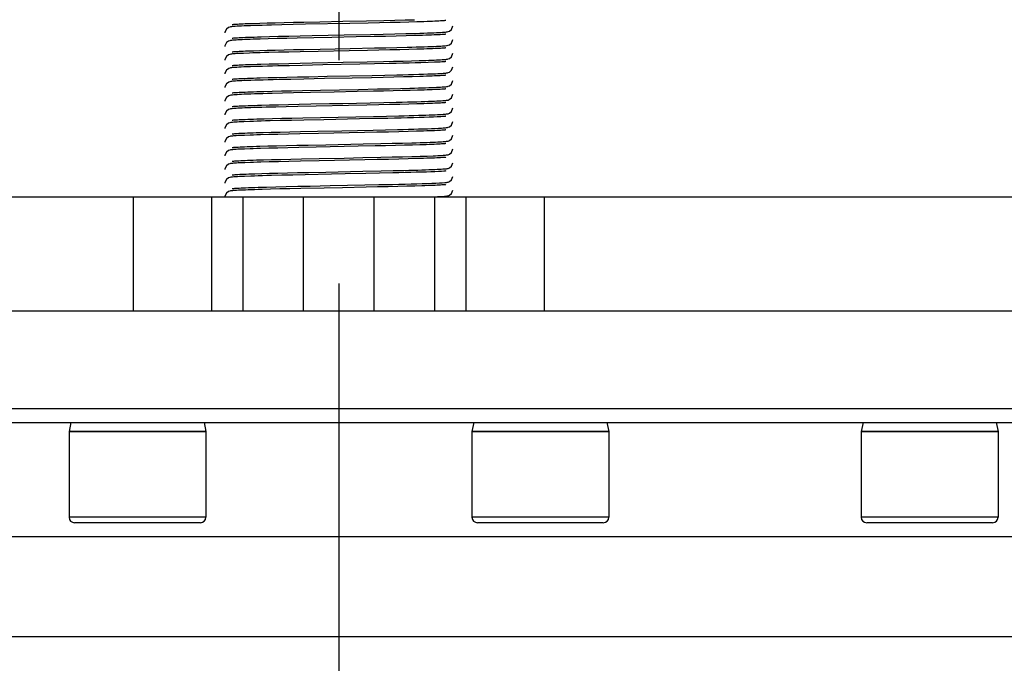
# Model space of a CAD drawing. Header units: millimetres. Extents: x 0 to 11890, y 0 to 8410.
# Tile 5 of 190: x 3650 to 3866, y 5103 to 5244. Entities that reach past the tile are written whole.
import ezdxf

# ---------------------------------------------------------------- set-up
doc = ezdxf.new("R2010")
doc.units = ezdxf.units.MM
doc.header["$LTSCALE"] = 653.95
doc.linetypes.add('CENTER', pattern=[0.6, 0.375, -0.075, 0.075, -0.075])
for name, color, linetype in [('304103000052DXF_CONTINUOUS_LINE', 7, 'CONTINUOUS'), ('304104000508DXF_CONTINUOUS_LINE', 7, 'CONTINUOUS'), ('304199000001_DXF_AXIS', 7, 'CONTINUOUS'), ('304199000029DXF_CONTINUOUS_LINE', 7, 'CONTINUOUS'), ('501023000225DXF_CONTINUOUS_LINE', 7, 'CONTINUOUS'), ('604006000010DXF_CONTINUOUS_LINE', 7, 'CONTINUOUS')]:
    doc.layers.add(name, color=color, linetype=linetype)

msp = doc.modelspace()

# ---------------------------------------------------------------- linework, layer by layer
at = {"layer": '304103000052DXF_CONTINUOUS_LINE', "color": 9, "linetype": 'Continuous'}
for p, q in [((4077.418, 5159.091), (3362.418, 5159.091)), ((3489.918, 5131.091), (3949.918, 5131.091))]:
    msp.add_line(p, q, dxfattribs=at)
at = {"layer": '304103000052DXF_CONTINUOUS_LINE', "color": 7, "linetype": 'Continuous'}
for p, q in [((3365.419, 5156.091), (4074.415, 5156.091)), ((3949.918, 5109.091), (3489.918, 5109.091))]:
    msp.add_line(p, q, dxfattribs=at)
at = {"layer": '304104000508DXF_CONTINUOUS_LINE', "color": 7, "linetype": 'Continuous'}
for p, q in [((3557.389, 5205.591), (3959.467, 5205.591)), ((3698.918, 5180.591), (3698.918, 5205.591)), ((3712.168, 5180.591), (3712.168, 5205.591)), ((3727.668, 5180.591), (3727.668, 5205.591)), ((3740.918, 5180.591), (3740.918, 5205.591)), ((3557.389, 5180.591), (3959.467, 5180.591))]:
    msp.add_line(p, q, dxfattribs=at)
at = {"layer": '304104000508DXF_CONTINUOUS_LINE', "color": 9, "linetype": 'Continuous'}
for p, q in [((3674.817, 5205.591), (3674.817, 5180.591)), ((3691.994, 5205.591), (3691.994, 5180.591)), ((3747.842, 5180.591), (3747.842, 5205.591)), ((3765.019, 5180.591), (3765.019, 5205.591))]:
    msp.add_line(p, q, dxfattribs=at)
at = {"layer": '304199000001_DXF_AXIS', "color": 7, "linetype": 'CENTER'}
msp.add_line((3719.918, 6756.042), (3719.918, 4816.605), dxfattribs=at)
at = {"layer": '304199000029DXF_CONTINUOUS_LINE', "color": 7, "linetype": 'Continuous'}
for p, q in [((3700.501, 5243.134), (3699.132, 5243.082)), ((3701.164, 5243.656), (3702.578, 5243.7)), ((3702.578, 5243.7), (3704.174, 5243.745)), ((3704.174, 5243.745), (3705.943, 5243.79)), ((3707.423, 5243.326), (3705.131, 5243.27)), ((3705.943, 5243.79), (3707.878, 5243.837)), ((3709.917, 5243.383), (3707.423, 5243.326)), ((3707.878, 5243.837), (3709.967, 5243.884)), ((3712.568, 5243.441), (3709.917, 5243.383)), ((3709.967, 5243.884), (3712.195, 5243.933)), ((3712.195, 5243.933), (3715.756, 5244.007)), ((3715.756, 5244.007), (3720.792, 5244.108)), ((3720.792, 5244.108), (3725.952, 5244.213)), ((3725.952, 5244.213), (3729.745, 5244.294)), ((3728.803, 5243.774), (3726.295, 5243.721)), ((3731.151, 5243.826), (3728.803, 5243.774)), ((3729.745, 5244.294), (3732.168, 5244.349)), ((3733.315, 5243.877), (3731.151, 5243.826)), ((3732.168, 5244.349), (3734.461, 5244.405)), ((3735.278, 5243.927), (3733.315, 5243.877)), ((3737.027, 5243.975), (3735.278, 5243.927)), ((3740.949, 5244.111), (3740.433, 5244.089)), ((3702.876, 5240.708), (3704.667, 5240.758)), ((3704.667, 5240.758), (3706.695, 5240.809)), ((3706.695, 5240.809), (3708.947, 5240.861)), ((3708.947, 5240.861), (3711.402, 5240.916)), ((3711.402, 5240.916), (3714.03, 5240.971)), ((3714.03, 5240.971), (3721.103, 5241.115)), ((3718.354, 5240.559), (3714.438, 5240.48)), ((3723.731, 5240.668), (3718.354, 5240.559)), ((3721.103, 5241.115), (3726.86, 5241.232)), ((3727.674, 5240.75), (3723.731, 5240.668)), ((3726.86, 5241.232), (3729.607, 5241.291)), ((3730.168, 5240.804), (3727.674, 5240.75)), ((3729.607, 5241.291), (3732.189, 5241.35)), ((3732.502, 5240.857), (3730.168, 5240.804)), ((3732.189, 5241.35), (3734.557, 5241.408)), ((3734.639, 5240.91), (3732.502, 5240.857)), ((3736.551, 5240.961), (3734.639, 5240.91)), ((3738.509, 5241.52), (3739.317, 5241.547)), ((3739.317, 5241.547), (3740.714, 5241.599)), ((3700.449, 5240.132), (3699.227, 5240.086)), ((3704.415, 5240.251), (3702.674, 5240.203)), ((3706.351, 5240.301), (3704.415, 5240.251)), ((3708.47, 5240.351), (3706.351, 5240.301)), ((3710.753, 5240.402), (3708.47, 5240.351)), ((3714.438, 5240.48), (3710.753, 5240.402)), ((3730.238, 5238.305), (3732.648, 5238.361)), ((3732.648, 5238.361), (3734.872, 5238.416)), ((3739.394, 5238.549), (3740.742, 5238.601)), ((3700.289, 5237.127), (3699.013, 5237.077)), ((3701.184, 5237.656), (3702.597, 5237.7)), ((3702.597, 5237.7), (3704.187, 5237.745)), ((3704.187, 5237.745), (3705.95, 5237.79)), ((3706.662, 5237.308), (3704.554, 5237.255)), ((3705.95, 5237.79), (3707.882, 5237.837)), ((3708.967, 5237.362), (3706.662, 5237.308)), ((3707.882, 5237.837), (3709.974, 5237.884)), ((3711.437, 5237.416), (3708.967, 5237.362)), ((3709.974, 5237.884), (3712.216, 5237.933)), ((3715.371, 5237.499), (3711.437, 5237.416)), ((3712.216, 5237.933), (3715.832, 5238.008)), ((3715.832, 5238.008), (3722.359, 5238.14)), ((3722.359, 5238.14), (3727.685, 5238.25)), ((3728.676, 5237.771), (3726.154, 5237.718)), ((3727.685, 5238.25), (3730.238, 5238.305)), ((3731.048, 5237.824), (3728.676, 5237.771)), ((3733.24, 5237.875), (3731.048, 5237.824)), ((3735.227, 5237.925), (3733.24, 5237.875)), ((3736.993, 5237.974), (3735.227, 5237.925)), ((3700.495, 5234.134), (3699.088, 5234.081)), ((3702.814, 5234.707), (3704.606, 5234.756)), ((3704.606, 5234.756), (3706.659, 5234.808)), ((3709.069, 5234.364), (3706.519, 5234.305)), ((3706.659, 5234.808), (3708.951, 5234.861)), ((3708.951, 5234.861), (3711.441, 5234.916)), ((3711.85, 5234.425), (3709.069, 5234.364)), ((3711.441, 5234.916), (3714.075, 5234.972)), ((3716.377, 5234.519), (3711.85, 5234.425)), ((3714.075, 5234.972), (3720.876, 5235.11)), ((3724.48, 5234.683), (3716.377, 5234.519)), ((3720.876, 5235.11), (3726.094, 5235.216)), ((3727.743, 5234.751), (3724.48, 5234.683)), ((3726.094, 5235.216), (3729.705, 5235.293)), ((3730.912, 5234.821), (3727.743, 5234.751)), ((3729.705, 5235.293), (3731.923, 5235.344)), ((3731.923, 5235.344), (3733.971, 5235.393)), ((3733.971, 5235.393), (3735.834, 5235.441)), ((3735.834, 5235.441), (3737.503, 5235.489)), ((3739.518, 5235.055), (3737.898, 5235.001)), ((3738.972, 5235.535), (3739.631, 5235.558)), ((3740.849, 5235.106), (3739.518, 5235.055)), ((3739.631, 5235.558), (3740.795, 5235.603)), ((3744.642, 5233.356), (3744.918, 5234.091)), ((3708.51, 5231.851), (3710.845, 5231.904)), ((3710.845, 5231.904), (3713.345, 5231.957)), ((3727.223, 5232.24), (3729.995, 5232.3)), ((3729.995, 5232.3), (3732.652, 5232.361)), ((3734.07, 5231.896), (3731.946, 5231.844)), ((3735.973, 5231.945), (3734.07, 5231.896)), ((3737.654, 5231.994), (3735.973, 5231.945)), ((3740.491, 5232.59), (3741.072, 5232.615)), ((3700.623, 5231.138), (3699.205, 5231.085)), ((3702.666, 5231.702), (3704.406, 5231.751)), ((3704.406, 5231.751), (3706.358, 5231.801)), ((3706.358, 5231.801), (3708.51, 5231.851)), ((3709.384, 5231.371), (3706.747, 5231.31)), ((3712.241, 5231.434), (3709.384, 5231.371)), ((3716.776, 5231.527), (3712.241, 5231.434)), ((3729.603, 5231.791), (3727.045, 5231.736)), ((3731.946, 5231.844), (3729.603, 5231.791)), ((3700.577, 5228.137), (3699.15, 5228.083)), ((3701.888, 5228.679), (3703.476, 5228.725)), ((3703.476, 5228.725), (3705.284, 5228.774)), ((3705.284, 5228.774), (3707.307, 5228.823)), ((3707.547, 5228.329), (3705.304, 5228.274)), ((3707.307, 5228.823), (3709.535, 5228.875)), ((3709.932, 5228.384), (3707.547, 5228.329)), ((3709.535, 5228.875), (3711.947, 5228.927)), ((3713.693, 5228.464), (3709.932, 5228.384)), ((3711.947, 5228.927), (3715.852, 5229.009)), ((3718.852, 5228.569), (3713.693, 5228.464)), ((3715.852, 5229.009), (3724.237, 5229.178)), ((3723.912, 5228.671), (3718.852, 5228.569)), ((3727.489, 5228.746), (3723.912, 5228.671)), ((3724.237, 5229.178), (3728.397, 5229.265)), ((3729.727, 5228.794), (3727.489, 5228.746)), ((3728.397, 5229.265), (3731, 5229.322)), ((3731.826, 5228.842), (3729.727, 5228.794)), ((3731, 5229.322), (3733.386, 5229.379)), ((3733.772, 5228.888), (3731.826, 5228.842)), ((3733.386, 5229.379), (3735.505, 5229.432)), ((3735.554, 5228.934), (3733.772, 5228.888)), ((3737.163, 5228.979), (3735.554, 5228.934)), ((3738.593, 5229.023), (3737.163, 5228.979)), ((3739.619, 5229.557), (3740.823, 5229.604)), ((3702.904, 5225.709), (3704.695, 5225.758)), ((3704.695, 5225.758), (3706.684, 5225.808)), ((3706.684, 5225.808), (3708.864, 5225.86)), ((3710.896, 5225.405), (3708.381, 5225.349)), ((3708.864, 5225.86), (3711.229, 5225.912)), ((3714.945, 5225.49), (3710.896, 5225.405)), ((3711.229, 5225.912), (3713.769, 5225.966)), ((3721.985, 5225.632), (3714.945, 5225.49)), ((3720.774, 5226.108), (3726.806, 5226.231)), ((3726.073, 5225.716), (3721.985, 5225.632)), ((3728.64, 5225.77), (3726.073, 5225.716)), ((3726.806, 5226.231), (3729.758, 5226.295)), ((3731.041, 5225.824), (3728.64, 5225.77)), ((3729.758, 5226.295), (3732.5, 5226.357)), ((3733.249, 5225.875), (3731.041, 5225.824)), ((3735.242, 5225.926), (3733.249, 5225.875)), ((3737.008, 5225.974), (3735.242, 5225.926)), ((3739.542, 5226.555), (3740.858, 5226.605)), ((3700.599, 5225.138), (3699.291, 5225.089)), ((3706.067, 5225.294), (3703.987, 5225.24)), ((3708.381, 5225.349), (3706.067, 5225.294)), ((3715.857, 5223.009), (3727.508, 5223.246)), ((3727.508, 5223.246), (3730.387, 5223.309)), ((3730.387, 5223.309), (3733.029, 5223.37)), ((3738.212, 5223.51), (3739.013, 5223.536)), ((3744.133, 5223.941), (3744.62, 5224.329)), ((3744.62, 5224.329), (3744.918, 5225.091)), ((3700.397, 5222.13), (3699.085, 5222.08)), ((3701.931, 5222.68), (3703.54, 5222.727)), ((3703.54, 5222.727), (3705.364, 5222.776)), ((3707.069, 5222.318), (3704.838, 5222.262)), ((3705.364, 5222.776), (3707.386, 5222.825)), ((3709.54, 5222.375), (3707.069, 5222.318)), ((3707.386, 5222.825), (3709.592, 5222.876)), ((3712.227, 5222.433), (3709.54, 5222.375)), ((3709.592, 5222.876), (3711.974, 5222.928)), ((3711.974, 5222.928), (3715.857, 5223.009)), ((3716.594, 5222.524), (3712.227, 5222.433)), ((3724.411, 5222.682), (3716.594, 5222.524)), ((3727.567, 5222.747), (3724.411, 5222.682)), ((3730.641, 5222.814), (3727.567, 5222.747)), ((3742.246, 5223.176), (3741.761, 5223.149)), ((3744.183, 5220.967), (3744.641, 5221.355)), ((3744.641, 5221.355), (3744.918, 5222.091)), ((3700.458, 5219.133), (3699.229, 5219.086)), ((3701.775, 5219.675), (3703.317, 5219.721)), ((3704.515, 5219.254), (3702.718, 5219.204)), ((3703.317, 5219.721), (3705.067, 5219.768)), ((3706.553, 5219.305), (3704.515, 5219.254)), ((3705.067, 5219.768), (3707.017, 5219.816)), ((3708.835, 5219.359), (3706.553, 5219.305)), ((3707.017, 5219.816), (3709.153, 5219.866)), ((3711.348, 5219.414), (3708.835, 5219.359)), ((3709.153, 5219.866), (3711.458, 5219.917)), ((3715.456, 5219.5), (3711.348, 5219.414)), ((3711.458, 5219.917), (3715.189, 5219.995)), ((3715.189, 5219.995), (3720.539, 5220.103)), ((3725.54, 5219.705), (3715.456, 5219.5)), ((3720.539, 5220.103), (3727.445, 5220.245)), ((3728.248, 5219.762), (3725.54, 5219.705)), ((3727.445, 5220.245), (3730.144, 5220.303)), ((3730.77, 5219.817), (3728.248, 5219.762)), ((3730.144, 5220.303), (3732.736, 5220.363)), ((3733.071, 5219.871), (3730.77, 5219.817)), ((3735.131, 5219.923), (3733.071, 5219.871)), ((3736.937, 5219.972), (3735.131, 5219.923)), ((3737.745, 5219.996), (3736.937, 5219.972)), ((3740.907, 5220.109), (3740.386, 5220.087)), ((3704.331, 5216.749), (3706.263, 5216.798)), ((3706.263, 5216.798), (3708.39, 5216.849)), ((3708.39, 5216.849), (3710.696, 5216.9)), ((3710.696, 5216.9), (3713.158, 5216.953)), ((3727.833, 5216.753), (3724.103, 5216.675)), ((3725.202, 5217.198), (3729.122, 5217.281)), ((3730.151, 5216.803), (3727.833, 5216.753)), ((3729.122, 5217.281), (3731.581, 5217.336)), ((3732.305, 5216.853), (3730.151, 5216.803)), ((3731.581, 5217.336), (3733.857, 5217.39)), ((3734.284, 5216.901), (3732.305, 5216.853)), ((3733.857, 5217.39), (3735.91, 5217.443)), ((3736.077, 5216.948), (3734.284, 5216.901)), ((3737.677, 5216.994), (3736.077, 5216.948)), ((3737.711, 5217.495), (3739.249, 5217.544)), ((3700.442, 5216.132), (3699.21, 5216.086)), ((3702.603, 5216.7), (3704.331, 5216.749)), ((3704.522, 5216.254), (3702.721, 5216.204)), ((3706.536, 5216.305), (3704.522, 5216.254)), ((3708.742, 5216.357), (3706.536, 5216.305)), ((3711.116, 5216.409), (3708.742, 5216.357)), ((3714.909, 5216.489), (3711.116, 5216.409)), ((3724.103, 5216.675), (3714.909, 5216.489)), ((3739.269, 5214.545), (3740.552, 5214.593)), ((3700.509, 5213.134), (3699.268, 5213.088)), ((3701.831, 5213.677), (3703.39, 5213.723)), ((3704.607, 5213.256), (3702.792, 5213.206)), ((3703.39, 5213.723), (3705.165, 5213.771)), ((3706.664, 5213.308), (3704.607, 5213.256)), ((3705.165, 5213.771), (3707.154, 5213.82)), ((3708.964, 5213.362), (3706.664, 5213.308)), ((3707.154, 5213.82), (3709.35, 5213.871)), ((3711.487, 5213.417), (3708.964, 5213.362)), ((3709.35, 5213.871), (3711.735, 5213.923)), ((3715.591, 5213.503), (3711.487, 5213.417)), ((3711.735, 5213.923), (3715.595, 5214.003)), ((3725.604, 5213.706), (3715.591, 5213.503)), ((3715.595, 5214.003), (3721.056, 5214.114)), ((3721.056, 5214.114), (3725.179, 5214.197)), ((3725.179, 5214.197), (3729.142, 5214.281)), ((3728.289, 5213.763), (3725.604, 5213.706)), ((3730.792, 5213.818), (3728.289, 5213.763)), ((3729.142, 5214.281), (3731.612, 5214.336)), ((3733.081, 5213.871), (3730.792, 5213.818)), ((3731.612, 5214.336), (3733.892, 5214.391)), ((3735.133, 5213.923), (3733.081, 5213.871)), ((3733.892, 5214.391), (3735.941, 5214.444)), ((3736.936, 5213.972), (3735.133, 5213.923)), ((3744.618, 5212.326), (3744.918, 5213.091)), ((3701.495, 5210.667), (3702.992, 5210.712)), ((3702.992, 5210.712), (3704.68, 5210.758)), ((3704.68, 5210.758), (3706.554, 5210.805)), ((3707.386, 5210.325), (3705.146, 5210.27)), ((3706.554, 5210.805), (3708.608, 5210.854)), ((3709.844, 5210.382), (3707.386, 5210.325)), ((3708.608, 5210.854), (3710.832, 5210.903)), ((3712.497, 5210.439), (3709.844, 5210.382)), ((3710.832, 5210.903), (3713.214, 5210.954)), ((3725.854, 5210.711), (3721.282, 5210.618)), ((3725.173, 5211.197), (3729.215, 5211.283)), ((3728.843, 5210.775), (3725.854, 5210.711)), ((3731.713, 5210.839), (3728.843, 5210.775)), ((3729.215, 5211.283), (3731.78, 5211.34)), ((3731.78, 5211.34), (3734.156, 5211.398)), ((3738.921, 5211.533), (3739.656, 5211.559)), ((3741.722, 5211.147), (3740.947, 5211.111)), ((3743.199, 5211.251), (3743.103, 5211.241)), ((3743.354, 5211.273), (3743.199, 5211.251)), ((3744.153, 5211.951), (3744.618, 5212.326)), ((3700.607, 5210.138), (3699.234, 5210.087)), ((3717.962, 5208.051), (3725.633, 5208.207)), ((3725.633, 5208.207), (3728.691, 5208.271)), ((3728.691, 5208.271), (3731.651, 5208.337)), ((3741.454, 5208.134), (3741.009, 5208.113)), ((3744.16, 5208.955), (3744.623, 5209.333)), ((3744.623, 5209.333), (3744.918, 5210.091)), ((3704.897, 5207.264), (3703.055, 5207.214)), ((3704.02, 5207.74), (3706.066, 5207.793)), ((3706.937, 5207.315), (3704.897, 5207.264)), ((3706.066, 5207.793), (3708.361, 5207.848)), ((3709.16, 5207.366), (3706.937, 5207.315)), ((3708.361, 5207.848), (3710.884, 5207.904)), ((3711.542, 5207.419), (3709.16, 5207.366)), ((3710.884, 5207.904), (3713.602, 5207.962)), ((3716.671, 5207.525), (3711.542, 5207.419)), ((3713.602, 5207.962), (3717.962, 5208.051)), ((3720.671, 5207.606), (3716.671, 5207.525)), ((3725.909, 5207.712), (3720.671, 5207.606)), ((3728.384, 5207.765), (3725.909, 5207.712)), ((3730.71, 5207.816), (3728.384, 5207.765)), ((3732.856, 5207.866), (3730.71, 5207.816)), ((3734.799, 5207.914), (3732.856, 5207.866)), ((3736.535, 5207.961), (3734.799, 5207.914)), ((3738.064, 5208.006), (3736.535, 5207.961))]:
    msp.add_line(p, q, dxfattribs=at)
for points in [[(3699.132, 5243.082), (3698.551, 5243.057), (3698.036, 5243.032), (3697.587, 5243.008), (3697.199, 5242.984), (3696.87, 5242.96), (3696.594, 5242.936), (3696.366, 5242.911), (3696.173, 5242.884), (3695.986, 5242.845), (3695.716, 5242.746), (3695.264, 5242.408), (3694.926, 5241.716), (3694.918, 5241.591)], [(3696.487, 5243.409), (3696.557, 5243.42), (3696.682, 5243.436), (3696.86, 5243.453), (3697.084, 5243.471), (3697.353, 5243.49), (3697.668, 5243.51), (3698.029, 5243.53), (3698.436, 5243.55), (3698.888, 5243.571)], [(3698.888, 5243.571), (3699.387, 5243.592), (3699.933, 5243.613), (3700.525, 5243.634), (3701.164, 5243.656)], [(3705.131, 5243.27), (3704.073, 5243.242), (3703.078, 5243.215), (3702.15, 5243.187), (3701.291, 5243.161), (3700.501, 5243.134)], [(3726.295, 5243.721), (3722.298, 5243.639), (3712.568, 5243.441)], [(3734.461, 5244.405), (3735.548, 5244.434), (3736.514, 5244.46)], [(3740.433, 5244.089), (3739.862, 5244.067), (3739.237, 5244.045), (3738.556, 5244.022), (3737.819, 5243.999), (3737.027, 5243.975)], [(3740.714, 5241.599), (3741.304, 5241.625), (3741.824, 5241.65), (3742.277, 5241.675), (3742.666, 5241.699), (3742.994, 5241.724), (3743.267, 5241.748), (3743.491, 5241.773), (3743.68, 5241.801), (3743.867, 5241.841), (3744.143, 5241.946), (3744.613, 5242.321), (3744.918, 5243.091)], [(3743.351, 5244.272), (3743.285, 5244.262), (3743.161, 5244.247), (3742.987, 5244.23), (3742.767, 5244.211), (3742.5, 5244.192), (3742.186, 5244.173), (3741.824, 5244.152), (3741.413, 5244.132), (3740.949, 5244.111)], [(3696.487, 5240.41), (3696.558, 5240.42), (3696.685, 5240.436), (3696.863, 5240.453), (3697.088, 5240.472), (3697.359, 5240.491), (3697.676, 5240.51), (3698.041, 5240.531), (3698.454, 5240.551), (3698.918, 5240.572)], [(3698.918, 5240.572), (3699.435, 5240.594), (3700.007, 5240.616), (3700.636, 5240.638), (3701.324, 5240.661), (3702.07, 5240.684), (3702.876, 5240.708)], [(3734.557, 5241.408), (3735.649, 5241.436), (3736.673, 5241.464), (3737.627, 5241.492), (3738.509, 5241.52)], [(3740.807, 5241.105), (3740.252, 5241.082), (3739.637, 5241.059), (3738.959, 5241.035), (3738.22, 5241.011), (3737.417, 5240.986), (3736.551, 5240.961)], [(3743.35, 5241.272), (3743.278, 5241.261), (3743.148, 5241.245), (3742.967, 5241.228), (3742.737, 5241.209), (3742.457, 5241.189), (3742.126, 5241.169), (3741.742, 5241.148), (3741.303, 5241.127), (3740.807, 5241.105)], [(3699.227, 5240.086), (3698.695, 5240.064), (3698.215, 5240.041), (3697.785, 5240.019), (3697.406, 5239.997), (3697.074, 5239.975), (3696.789, 5239.953), (3696.546, 5239.931), (3696.338, 5239.908), (3696.158, 5239.881), (3695.984, 5239.844), (3695.731, 5239.754), (3695.273, 5239.418), (3694.927, 5238.726), (3694.918, 5238.591)], [(3702.674, 5240.203), (3701.88, 5240.179), (3701.138, 5240.156), (3700.449, 5240.132)], [(3734.872, 5238.416), (3735.902, 5238.443), (3736.872, 5238.47), (3737.778, 5238.497), (3738.62, 5238.523), (3739.394, 5238.549)], [(3740.742, 5238.601), (3741.316, 5238.626), (3741.825, 5238.65), (3742.27, 5238.675), (3742.653, 5238.699), (3742.979, 5238.722), (3743.252, 5238.746), (3743.478, 5238.771), (3743.669, 5238.799), (3743.858, 5238.839), (3744.148, 5238.949), (3744.614, 5239.322), (3744.918, 5240.091)], [(3699.013, 5237.077), (3698.467, 5237.053), (3697.981, 5237.03), (3697.554, 5237.006), (3697.183, 5236.983), (3696.865, 5236.96), (3696.597, 5236.936), (3696.373, 5236.912), (3696.181, 5236.885), (3695.998, 5236.848), (3695.735, 5236.755), (3695.261, 5236.405), (3694.926, 5235.719), (3694.918, 5235.591)], [(3696.487, 5237.409), (3696.556, 5237.42), (3696.682, 5237.435), (3696.859, 5237.453), (3697.084, 5237.471), (3697.355, 5237.49), (3697.671, 5237.51), (3698.034, 5237.53), (3698.444, 5237.551), (3698.899, 5237.571)], [(3698.899, 5237.571), (3699.402, 5237.592), (3699.95, 5237.613), (3700.544, 5237.635), (3701.184, 5237.656)], [(3704.554, 5237.255), (3703.582, 5237.229), (3702.668, 5237.203), (3701.813, 5237.177), (3701.02, 5237.152), (3700.289, 5237.127)], [(3726.154, 5237.718), (3722.173, 5237.636), (3715.371, 5237.499)], [(3740.934, 5238.11), (3740.415, 5238.088), (3739.842, 5238.066), (3739.215, 5238.044), (3738.531, 5238.021), (3737.79, 5237.998), (3736.993, 5237.974)], [(3743.351, 5238.272), (3743.284, 5238.262), (3743.159, 5238.247), (3742.984, 5238.229), (3742.762, 5238.211), (3742.493, 5238.192), (3742.177, 5238.172), (3741.813, 5238.152), (3741.399, 5238.131), (3740.934, 5238.11)], [(3743.876, 5235.844), (3744.145, 5235.947), (3744.618, 5236.327), (3744.918, 5237.091)], [(3699.088, 5234.081), (3698.498, 5234.055), (3697.981, 5234.03), (3697.535, 5234.005), (3697.156, 5233.981), (3696.837, 5233.957), (3696.574, 5233.934), (3696.357, 5233.91), (3696.175, 5233.884), (3695.999, 5233.848), (3695.739, 5233.757), (3695.267, 5233.412), (3694.927, 5232.724), (3694.918, 5232.591)], [(3696.487, 5234.409), (3696.555, 5234.42), (3696.68, 5234.435), (3696.856, 5234.453), (3697.078, 5234.471), (3697.347, 5234.49), (3697.661, 5234.51), (3698.022, 5234.53), (3698.432, 5234.55), (3698.893, 5234.571)], [(3698.893, 5234.571), (3699.405, 5234.592), (3699.971, 5234.614), (3700.593, 5234.637), (3701.273, 5234.659), (3702.013, 5234.683), (3702.814, 5234.707)], [(3706.519, 5234.305), (3705.339, 5234.275), (3704.226, 5234.246), (3703.182, 5234.218), (3702.211, 5234.189), (3701.315, 5234.161), (3700.495, 5234.134)], [(3737.898, 5235.001), (3736.65, 5234.964), (3735.317, 5234.928), (3733.909, 5234.892), (3732.438, 5234.856), (3730.912, 5234.821)], [(3737.503, 5235.489), (3738.263, 5235.512), (3738.972, 5235.535)], [(3740.795, 5235.603), (3741.301, 5235.625), (3741.758, 5235.647), (3742.165, 5235.669), (3742.525, 5235.69), (3742.839, 5235.712), (3743.111, 5235.733), (3743.344, 5235.756), (3743.538, 5235.779), (3743.706, 5235.805), (3743.876, 5235.844)], [(3743.354, 5235.273), (3743.348, 5235.272), (3743.28, 5235.261), (3743.151, 5235.246), (3742.972, 5235.228), (3742.744, 5235.21), (3742.467, 5235.19), (3742.141, 5235.17), (3741.764, 5235.149), (3741.334, 5235.128), (3740.849, 5235.106)], [(3713.345, 5231.957), (3717.343, 5232.039), (3727.223, 5232.24)], [(3732.652, 5232.361), (3733.922, 5232.392), (3735.143, 5232.423), (3736.309, 5232.454), (3737.414, 5232.486), (3738.45, 5232.518), (3739.411, 5232.55), (3740.491, 5232.59)], [(3740.872, 5232.107), (3740.34, 5232.085), (3739.753, 5232.063), (3739.11, 5232.04), (3738.41, 5232.017), (3737.654, 5231.994)], [(3743.35, 5232.272), (3743.278, 5232.261), (3743.149, 5232.245), (3742.97, 5232.228), (3742.742, 5232.209), (3742.468, 5232.19), (3742.145, 5232.17), (3741.772, 5232.15), (3741.348, 5232.129), (3740.872, 5232.107)], [(3741.072, 5232.615), (3741.592, 5232.639), (3742.051, 5232.662), (3742.452, 5232.686), (3742.795, 5232.709), (3743.086, 5232.731), (3743.329, 5232.754), (3743.531, 5232.778), (3743.708, 5232.806), (3743.895, 5232.849), (3744.184, 5232.968), (3744.642, 5233.356)], [(3699.205, 5231.085), (3698.606, 5231.06), (3698.077, 5231.035), (3697.615, 5231.01), (3697.218, 5230.985), (3696.882, 5230.961), (3696.604, 5230.937), (3696.375, 5230.912), (3696.183, 5230.885), (3696.002, 5230.848), (3695.742, 5230.759), (3695.27, 5230.415), (3694.927, 5229.726), (3694.918, 5229.591)], [(3696.485, 5231.409), (3696.549, 5231.419), (3696.668, 5231.434), (3696.837, 5231.451), (3697.053, 5231.469), (3697.312, 5231.488), (3697.616, 5231.507), (3697.967, 5231.527), (3698.365, 5231.547), (3698.813, 5231.567)], [(3698.813, 5231.567), (3699.313, 5231.589), (3699.869, 5231.61), (3700.481, 5231.633), (3701.152, 5231.655), (3701.88, 5231.679), (3702.666, 5231.702)], [(3706.747, 5231.31), (3705.53, 5231.28), (3704.389, 5231.251), (3703.328, 5231.222), (3702.347, 5231.193), (3701.446, 5231.166), (3700.623, 5231.138)], [(3727.045, 5231.736), (3722.838, 5231.65), (3716.776, 5231.527)], [(3740.823, 5229.604), (3741.339, 5229.627), (3741.799, 5229.649), (3742.206, 5229.671), (3742.563, 5229.693), (3742.871, 5229.714), (3743.137, 5229.736), (3743.364, 5229.758), (3743.554, 5229.781), (3743.718, 5229.808), (3743.886, 5229.847), (3744.151, 5229.951), (3744.618, 5230.327), (3744.918, 5231.091)], [(3699.15, 5228.083), (3698.549, 5228.057), (3698.023, 5228.032), (3697.569, 5228.007), (3697.184, 5227.983), (3696.86, 5227.959), (3696.59, 5227.936), (3696.367, 5227.911), (3696.179, 5227.885), (3696.001, 5227.848), (3695.744, 5227.759), (3695.268, 5227.412), (3694.927, 5226.725), (3694.918, 5226.591)], [(3696.487, 5228.409), (3696.555, 5228.42), (3696.679, 5228.435), (3696.855, 5228.452), (3697.076, 5228.471), (3697.342, 5228.49), (3697.654, 5228.509), (3698.01, 5228.529), (3698.414, 5228.549), (3698.865, 5228.57)], [(3698.865, 5228.57), (3699.365, 5228.591), (3699.916, 5228.612), (3700.52, 5228.634), (3701.177, 5228.656), (3701.888, 5228.679)], [(3705.304, 5228.274), (3704.248, 5228.247), (3703.24, 5228.219), (3702.289, 5228.192), (3701.399, 5228.164), (3700.577, 5228.137)], [(3735.505, 5229.432), (3736.461, 5229.458), (3737.349, 5229.484), (3738.17, 5229.509), (3738.927, 5229.533), (3739.619, 5229.557)], [(3740.902, 5229.109), (3740.394, 5229.088), (3739.84, 5229.066), (3739.239, 5229.045), (3738.593, 5229.023)], [(3740.858, 5226.605), (3741.413, 5226.63), (3741.904, 5226.654), (3742.331, 5226.678), (3742.699, 5226.702), (3743.011, 5226.725), (3743.273, 5226.748), (3743.489, 5226.773), (3743.671, 5226.799), (3743.85, 5226.837), (3744.127, 5226.939), (3744.622, 5227.332), (3744.918, 5228.091)], [(3743.35, 5229.272), (3743.279, 5229.261), (3743.151, 5229.246), (3742.971, 5229.228), (3742.743, 5229.209), (3742.468, 5229.19), (3742.147, 5229.17), (3741.779, 5229.15), (3741.364, 5229.13), (3740.902, 5229.109)], [(3696.487, 5225.409), (3696.555, 5225.42), (3696.679, 5225.435), (3696.854, 5225.452), (3697.076, 5225.471), (3697.343, 5225.49), (3697.656, 5225.509), (3698.017, 5225.529), (3698.428, 5225.55), (3698.891, 5225.571)], [(3698.891, 5225.571), (3699.411, 5225.593), (3699.99, 5225.615), (3700.63, 5225.638), (3701.329, 5225.661), (3702.088, 5225.685), (3702.904, 5225.709)], [(3713.769, 5225.966), (3717.873, 5226.05), (3720.774, 5226.108)], [(3732.5, 5226.357), (3733.759, 5226.388), (3734.93, 5226.417), (3736.016, 5226.446), (3737.017, 5226.474), (3737.936, 5226.502), (3738.777, 5226.528), (3739.542, 5226.555)], [(3740.939, 5226.11), (3740.422, 5226.089), (3739.852, 5226.067), (3739.226, 5226.044), (3738.543, 5226.021), (3737.805, 5225.998), (3737.008, 5225.974)], [(3743.351, 5226.272), (3743.284, 5226.262), (3743.159, 5226.247), (3742.985, 5226.229), (3742.763, 5226.211), (3742.495, 5226.192), (3742.18, 5226.172), (3741.817, 5226.152), (3741.404, 5226.131), (3740.939, 5226.11)], [(3699.291, 5225.089), (3698.73, 5225.065), (3698.228, 5225.042), (3697.784, 5225.019), (3697.396, 5224.997), (3697.06, 5224.974), (3696.773, 5224.952), (3696.532, 5224.93), (3696.329, 5224.907), (3696.15, 5224.88), (3695.971, 5224.841), (3695.715, 5224.746), (3695.265, 5224.409), (3694.926, 5223.717), (3694.918, 5223.591)], [(3703.987, 5225.24), (3703.042, 5225.214), (3702.163, 5225.188), (3701.349, 5225.162), (3700.599, 5225.138)], [(3733.029, 5223.37), (3734.23, 5223.399), (3735.347, 5223.428), (3736.382, 5223.456), (3737.335, 5223.484), (3738.212, 5223.51)], [(3739.013, 5223.536), (3739.743, 5223.562), (3740.404, 5223.587), (3740.998, 5223.611)], [(3740.998, 5223.611), (3741.528, 5223.636), (3741.996, 5223.659), (3742.403, 5223.683), (3742.753, 5223.706), (3743.05, 5223.728), (3743.298, 5223.751), (3743.504, 5223.775), (3743.68, 5223.801), (3743.856, 5223.839), (3744.133, 5223.941)], [(3743.352, 5223.273), (3743.354, 5223.273), (3743.308, 5223.265), (3743.199, 5223.251), (3743.034, 5223.234), (3742.817, 5223.215), (3742.553, 5223.196), (3742.246, 5223.176)], [(3699.085, 5222.08), (3698.525, 5222.056), (3698.028, 5222.032), (3697.591, 5222.008), (3697.211, 5221.985), (3696.887, 5221.961), (3696.613, 5221.938), (3696.384, 5221.913), (3696.189, 5221.886), (3696.003, 5221.849), (3695.737, 5221.756), (3695.258, 5221.402), (3694.926, 5220.717), (3694.918, 5220.591)], [(3696.487, 5222.409), (3696.556, 5222.42), (3696.681, 5222.435), (3696.857, 5222.453), (3697.08, 5222.471), (3697.347, 5222.49), (3697.659, 5222.509), (3698.016, 5222.529), (3698.421, 5222.55), (3698.875, 5222.57)], [(3698.875, 5222.57), (3699.378, 5222.591), (3699.934, 5222.613), (3700.544, 5222.635), (3701.209, 5222.657), (3701.931, 5222.68)], [(3704.838, 5222.262), (3703.817, 5222.235), (3702.862, 5222.208), (3701.974, 5222.182), (3701.152, 5222.156), (3700.397, 5222.13)], [(3740.623, 5223.097), (3739.68, 5223.06), (3738.63, 5223.024), (3737.483, 5222.988), (3736.249, 5222.953), (3734.939, 5222.918), (3733.561, 5222.883), (3732.125, 5222.849), (3730.641, 5222.814)], [(3741.761, 5223.149), (3741.45, 5223.134), (3740.623, 5223.097)], [(3699.229, 5219.086), (3698.695, 5219.064), (3698.215, 5219.041), (3697.785, 5219.019), (3697.406, 5218.997), (3697.076, 5218.975), (3696.791, 5218.954), (3696.548, 5218.931), (3696.342, 5218.908), (3696.161, 5218.881), (3695.982, 5218.843), (3695.725, 5218.751), (3695.269, 5218.413), (3694.927, 5217.721), (3694.918, 5217.591)], [(3696.486, 5219.409), (3696.552, 5219.42), (3696.675, 5219.435), (3696.848, 5219.452), (3697.067, 5219.47), (3697.329, 5219.489), (3697.636, 5219.508), (3697.986, 5219.528), (3698.383, 5219.548), (3698.825, 5219.568)], [(3698.825, 5219.568), (3699.315, 5219.589), (3699.854, 5219.61), (3700.442, 5219.631), (3701.082, 5219.653), (3701.775, 5219.675)], [(3702.718, 5219.204), (3701.907, 5219.18), (3701.154, 5219.156), (3700.458, 5219.133)], [(3732.736, 5220.363), (3733.977, 5220.393), (3735.172, 5220.424), (3736.315, 5220.454), (3737.4, 5220.485), (3738.419, 5220.517), (3739.368, 5220.548)], [(3740.386, 5220.087), (3739.811, 5220.065), (3739.181, 5220.043), (3738.493, 5220.02), (3737.745, 5219.996)], [(3739.368, 5220.548), (3740.239, 5220.58), (3741.027, 5220.613), (3741.727, 5220.645), (3742.01, 5220.66)], [(3743.35, 5220.272), (3743.281, 5220.261), (3743.154, 5220.246), (3742.977, 5220.229), (3742.752, 5220.21), (3742.48, 5220.191), (3742.161, 5220.171), (3741.793, 5220.151), (3741.376, 5220.13), (3740.907, 5220.109)], [(3741.089, 5217.615), (3741.586, 5217.638), (3742.028, 5217.661), (3742.418, 5217.683), (3742.757, 5217.706), (3743.05, 5217.728), (3743.298, 5217.751), (3743.505, 5217.775), (3743.682, 5217.801), (3743.86, 5217.84), (3744.139, 5217.944), (3744.627, 5218.338), (3744.918, 5219.091)], [(3742.01, 5220.66), (3742.42, 5220.684), (3742.77, 5220.707), (3743.066, 5220.73), (3743.313, 5220.753), (3743.518, 5220.776), (3743.696, 5220.804)], [(3743.696, 5220.804), (3743.884, 5220.846), (3744.183, 5220.967)], [(3713.158, 5216.953), (3717.072, 5217.033), (3725.202, 5217.198)], [(3735.91, 5217.443), (3736.844, 5217.469), (3737.711, 5217.495)], [(3740.817, 5217.105), (3740.288, 5217.083), (3739.709, 5217.062), (3739.081, 5217.039), (3738.404, 5217.017), (3737.677, 5216.994)], [(3739.249, 5217.544), (3739.922, 5217.568), (3740.535, 5217.592), (3741.089, 5217.615)], [(3743.351, 5217.272), (3743.284, 5217.262), (3743.154, 5217.246), (3742.97, 5217.228), (3742.734, 5217.209), (3742.447, 5217.189), (3742.113, 5217.168), (3741.73, 5217.148), (3741.298, 5217.126), (3740.817, 5217.105)], [(3699.21, 5216.086), (3698.677, 5216.063), (3698.198, 5216.041), (3697.772, 5216.018), (3697.396, 5215.997), (3697.068, 5215.975), (3696.786, 5215.953), (3696.545, 5215.931), (3696.341, 5215.908), (3696.161, 5215.881), (3695.98, 5215.843), (3695.719, 5215.748), (3695.265, 5215.409), (3694.926, 5214.718), (3694.918, 5214.591)], [(3696.488, 5216.41), (3696.567, 5216.422), (3696.707, 5216.438), (3696.906, 5216.457), (3697.159, 5216.477), (3697.465, 5216.498), (3697.824, 5216.519), (3698.235, 5216.54), (3698.699, 5216.562), (3699.215, 5216.585)], [(3699.215, 5216.585), (3699.786, 5216.607), (3700.41, 5216.63), (3701.087, 5216.653), (3701.819, 5216.677), (3702.603, 5216.7)], [(3702.721, 5216.204), (3701.904, 5216.18), (3701.144, 5216.156), (3700.442, 5216.132)], [(3740.552, 5214.593), (3741.104, 5214.616), (3741.6, 5214.639), (3742.041, 5214.662), (3742.429, 5214.684), (3742.767, 5214.707), (3743.058, 5214.729), (3743.302, 5214.751), (3743.507, 5214.775), (3743.682, 5214.801), (3743.859, 5214.839), (3744.139, 5214.944), (3744.623, 5215.333), (3744.918, 5216.091)], [(3699.268, 5213.088), (3698.729, 5213.065), (3698.242, 5213.043), (3697.808, 5213.02), (3697.424, 5212.998), (3697.09, 5212.976), (3696.802, 5212.955), (3696.557, 5212.932), (3696.349, 5212.909), (3696.168, 5212.883), (3695.985, 5212.844), (3695.723, 5212.75), (3695.269, 5212.413), (3694.927, 5211.721), (3694.918, 5211.591)], [(3696.487, 5213.409), (3696.554, 5213.42), (3696.678, 5213.435), (3696.852, 5213.452), (3697.073, 5213.47), (3697.337, 5213.489), (3697.647, 5213.509), (3698.001, 5213.528), (3698.402, 5213.549), (3698.849, 5213.569)], [(3698.849, 5213.569), (3699.345, 5213.59), (3699.889, 5213.611), (3700.485, 5213.633), (3701.132, 5213.655), (3701.831, 5213.677)], [(3702.792, 5213.206), (3701.973, 5213.182), (3701.213, 5213.158), (3700.509, 5213.134)], [(3735.941, 5214.444), (3736.872, 5214.47), (3737.736, 5214.496), (3738.535, 5214.521), (3739.269, 5214.545)], [(3740.907, 5214.109), (3740.386, 5214.087), (3739.811, 5214.065), (3739.18, 5214.043), (3738.492, 5214.02), (3737.744, 5213.996), (3736.936, 5213.972)], [(3743.35, 5214.272), (3743.281, 5214.261), (3743.154, 5214.246), (3742.977, 5214.229), (3742.752, 5214.21), (3742.481, 5214.191), (3742.161, 5214.171), (3741.793, 5214.151), (3741.376, 5214.13), (3740.907, 5214.109)], [(3696.491, 5210.41), (3696.576, 5210.423), (3696.717, 5210.439), (3696.91, 5210.457), (3697.152, 5210.476), (3697.441, 5210.496), (3697.778, 5210.516), (3698.164, 5210.537), (3698.597, 5210.558), (3699.08, 5210.579)], [(3699.08, 5210.579), (3699.611, 5210.601), (3700.19, 5210.622), (3700.819, 5210.644), (3701.495, 5210.667)], [(3721.282, 5210.618), (3718.258, 5210.557), (3712.497, 5210.439)], [(3713.214, 5210.954), (3717.036, 5211.033), (3725.173, 5211.197)], [(3740.947, 5211.111), (3740.065, 5211.075), (3739.087, 5211.04), (3738.024, 5211.005), (3736.885, 5210.971), (3735.678, 5210.937), (3734.409, 5210.904), (3733.086, 5210.871), (3731.713, 5210.839)], [(3734.156, 5211.398), (3735.253, 5211.426), (3736.281, 5211.453), (3737.236, 5211.481), (3738.115, 5211.507), (3738.921, 5211.533)], [(3739.656, 5211.559), (3740.322, 5211.584), (3740.921, 5211.608), (3741.457, 5211.632), (3741.932, 5211.656), (3742.348, 5211.679), (3742.709, 5211.702), (3743.017, 5211.726), (3743.276, 5211.749), (3743.492, 5211.773), (3743.677, 5211.8), (3743.866, 5211.841), (3744.153, 5211.951)], [(3743.107, 5211.241), (3742.894, 5211.221), (3742.377, 5211.184), (3741.722, 5211.147)], [(3699.234, 5210.087), (3698.644, 5210.061), (3698.116, 5210.036), (3697.651, 5210.012), (3697.246, 5209.987), (3696.902, 5209.963), (3696.615, 5209.938), (3696.38, 5209.913), (3696.183, 5209.885), (3695.996, 5209.847), (3695.728, 5209.752), (3695.254, 5209.397), (3694.926, 5208.714), (3694.918, 5208.591)], [(3705.146, 5210.27), (3704.115, 5210.243), (3703.143, 5210.216), (3702.235, 5210.19), (3701.389, 5210.164), (3700.607, 5210.138)], [(3731.651, 5208.337), (3733.074, 5208.371), (3734.449, 5208.405), (3735.771, 5208.44), (3737.027, 5208.475), (3738.207, 5208.51), (3739.3, 5208.546)], [(3739.3, 5208.546), (3740.294, 5208.583), (3741.18, 5208.619)], [(3741.009, 5208.113), (3740.518, 5208.093), (3739.978, 5208.071), (3739.39, 5208.05)], [(3741.18, 5208.619), (3741.948, 5208.657), (3742.593, 5208.695), (3743.111, 5208.733), (3743.288, 5208.75)], [(3743.351, 5208.272), (3743.285, 5208.262), (3743.162, 5208.247), (3742.99, 5208.23), (3742.772, 5208.212), (3742.51, 5208.193), (3742.203, 5208.174), (3741.851, 5208.154), (3741.454, 5208.134)], [(3743.29, 5208.75), (3743.5, 5208.774), (3743.688, 5208.802), (3743.877, 5208.844), (3744.16, 5208.955)], [(3695.716, 5206.747), (3695.262, 5206.406), (3694.926, 5205.716), (3694.918, 5205.591)], [(3698.828, 5207.07), (3698.317, 5207.046), (3697.861, 5207.023), (3697.458, 5207), (3697.107, 5206.978), (3696.807, 5206.955), (3696.554, 5206.932), (3696.343, 5206.908), (3696.16, 5206.881), (3695.978, 5206.842), (3695.716, 5206.747)], [(3696.486, 5207.409), (3696.555, 5207.42), (3696.68, 5207.435), (3696.856, 5207.453), (3697.08, 5207.471), (3697.349, 5207.49), (3697.667, 5207.51), (3698.034, 5207.53), (3698.453, 5207.551), (3698.929, 5207.573)], [(3700.693, 5207.141), (3700.016, 5207.117), (3699.394, 5207.093), (3698.828, 5207.07)], [(3698.929, 5207.573), (3699.463, 5207.595), (3700.06, 5207.617), (3700.72, 5207.641), (3701.445, 5207.665), (3702.237, 5207.69), (3703.095, 5207.715), (3704.02, 5207.74)], [(3703.055, 5207.214), (3702.214, 5207.189), (3701.426, 5207.165), (3700.693, 5207.141)], [(3739.39, 5208.05), (3738.752, 5208.028), (3738.064, 5208.006)], [(3744.156, 5205.953), (3744.62, 5206.33), (3744.918, 5207.091)], [(3740.991, 5205.611), (3741.516, 5205.635), (3741.98, 5205.658), (3742.386, 5205.682), (3742.737, 5205.704), (3743.036, 5205.727), (3743.287, 5205.75), (3743.497, 5205.774), (3743.679, 5205.801), (3743.866, 5205.841), (3744.156, 5205.953)]]:
    msp.add_lwpolyline(points, dxfattribs=at)
at = {"layer": '501023000225DXF_CONTINUOUS_LINE', "color": 7, "linetype": 'Continuous'}
for p, q in [((3690.735, 5154.091), (3660.735, 5154.091)), ((3660.735, 5154.091), (3660.735, 5135.291)), ((3690.735, 5154.091), (3690.735, 5135.291)), ((3779.101, 5154.091), (3749.101, 5154.091)), ((3749.101, 5154.091), (3749.101, 5135.291)), ((3779.101, 5154.091), (3779.101, 5135.291)), ((3864.456, 5154.091), (3834.456, 5154.091)), ((3834.456, 5154.091), (3834.456, 5135.291)), ((3864.456, 5154.091), (3864.456, 5135.291)), ((3689.535, 5134.091), (3661.935, 5134.091)), ((3777.901, 5134.091), (3750.301, 5134.091)), ((3863.256, 5134.091), (3835.656, 5134.091))]:
    msp.add_line(p, q, dxfattribs=at)
at = {"layer": '501023000225DXF_CONTINUOUS_LINE', "color": 9, "linetype": 'Continuous'}
for p, q in [((3690.735, 5135.291), (3660.735, 5135.291)), ((3779.101, 5135.291), (3749.101, 5135.291)), ((3864.456, 5135.291), (3834.456, 5135.291))]:
    msp.add_line(p, q, dxfattribs=at)
at = {"layer": '501023000225DXF_CONTINUOUS_LINE', "color": 7, "linetype": 'Continuous'}
for centre, start, end in [((3661.935, 5135.291), 180, 270), ((3689.535, 5135.291), 270, 360), ((3750.301, 5135.291), 180, 270), ((3777.901, 5135.291), 270, 360), ((3835.656, 5135.291), 180, 270), ((3863.256, 5135.291), 270, 360)]:
    msp.add_arc(centre, 1.2, start, end, dxfattribs=at)
at = {"layer": '604006000010DXF_CONTINUOUS_LINE', "color": 7, "linetype": 'Continuous'}
for p, q in [((3661.137, 5156.091), (3660.735, 5154.132)), ((3660.735, 5154.132), (3690.735, 5154.132)), ((3690.333, 5156.091), (3690.735, 5154.132)), ((3749.503, 5156.091), (3749.101, 5154.132)), ((3749.101, 5154.132), (3779.101, 5154.132)), ((3778.699, 5156.091), (3779.101, 5154.132)), ((3834.858, 5156.091), (3834.456, 5154.132)), ((3834.456, 5154.132), (3864.456, 5154.132)), ((3864.054, 5156.091), (3864.456, 5154.132)), ((3660.743, 5154.13), (3660.934, 5154.091)), ((3690.727, 5154.13), (3690.536, 5154.091)), ((3749.109, 5154.13), (3749.3, 5154.091)), ((3779.093, 5154.13), (3778.902, 5154.091)), ((3834.464, 5154.13), (3834.655, 5154.091)), ((3864.448, 5154.13), (3864.257, 5154.091))]:
    msp.add_line(p, q, dxfattribs=at)

doc.saveas('drawing.dxf')
